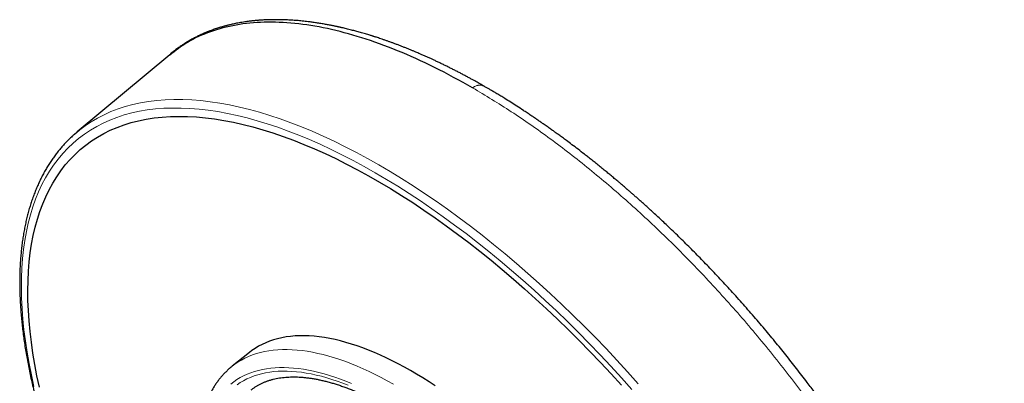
# Model space of a CAD drawing. Header units: millimetres. Extents: x 8 to 1018, y 12 to 2184.
# Tile 26 of 52: x 768 to 844, y 833 to 861. Entities that reach past the tile are written whole.
import ezdxf

# ---------------------------------------------------------------- set-up
doc = ezdxf.new("R2010")
doc.units = ezdxf.units.MM

msp = doc.modelspace()

# ---------------------------------------------------------------- linework, layer by layer
at = {"color": 7, "linetype": 'Continuous', "lineweight": 30}
for p, q in [((779.813, 857.998), (772.696, 852.06)), ((785.938, 835.08), (784.617, 834.021))]:
    msp.add_line(p, q, dxfattribs=at)
at = {"color": 8, "linetype": 'Continuous', "lineweight": 0, "flags": 128}
for points in [[(772.911, 852.233), (773.304, 852.527), (773.773, 852.84), (774.261, 853.128), (774.768, 853.389), (775.294, 853.625), (775.839, 853.834), (776.401, 854.017), (776.982, 854.174), (777.579, 854.304), (778.194, 854.408), (778.825, 854.485), (779.472, 854.535), (780.135, 854.559), (780.813, 854.556), (781.505, 854.526), (782.212, 854.469), (782.932, 854.386), (783.666, 854.276), (784.412, 854.139), (785.171, 853.976), (785.941, 853.787), (786.723, 853.571), (787.515, 853.33), (788.317, 853.062), (789.129, 852.769), (789.95, 852.45), (790.779, 852.106), (791.616, 851.737), (792.46, 851.343), (793.312, 850.924), (794.169, 850.481), (795.031, 850.014), (795.899, 849.524), (796.771, 849.01), (797.647, 848.473), (798.525, 847.914), (799.407, 847.332), (800.29, 846.729), (801.175, 846.104), (802.06, 845.459), (802.946, 844.793), (803.831, 844.106), (804.715, 843.401), (805.597, 842.676), (806.477, 841.932), (807.354, 841.17), (808.228, 840.391), (809.097, 839.595), (809.962, 838.782), (810.821, 837.953), (811.675, 837.109), (812.522, 836.25), (813.362, 835.377), (814.194, 834.49), (815.019, 833.591), (815.834, 832.679)], [(795.621, 848.915), (794.762, 849.401), (793.908, 849.863), (793.06, 850.302), (792.217, 850.716), (791.381, 851.106), (790.552, 851.472), (789.731, 851.812), (788.919, 852.128), (788.115, 852.419), (787.32, 852.683), (786.536, 852.923), (785.762, 853.136), (785, 853.324), (784.248, 853.485), (783.509, 853.62), (782.783, 853.729), (782.07, 853.812), (781.37, 853.868), (780.684, 853.897), (780.013, 853.901), (779.357, 853.877), (778.716, 853.827), (778.091, 853.751), (777.483, 853.648), (776.891, 853.519), (776.316, 853.364), (775.759, 853.183), (775.22, 852.975), (774.699, 852.742), (774.197, 852.483), (773.714, 852.199), (773.25, 851.889), (772.805, 851.554), (772.381, 851.195), (771.977, 850.81), (771.593, 850.401), (771.23, 849.969), (770.889, 849.512), (770.568, 849.032), (770.269, 848.529), (769.991, 848.002), (769.736, 847.454), (769.502, 846.883), (769.291, 846.291), (769.102, 845.677), (768.935, 845.043), (768.791, 844.388), (768.67, 843.713), (768.572, 843.019), (768.496, 842.306), (768.443, 841.574), (768.414, 840.824), (768.407, 840.056), (768.423, 839.272), (768.462, 838.471), (768.524, 837.654), (768.609, 836.822), (768.716, 835.975), (768.847, 835.114), (769, 834.239), (769.175, 833.351), (769.374, 832.451)], [(815.36, 832.236), (814.552, 833.14), (813.736, 834.03), (812.912, 834.908), (812.08, 835.773), (811.242, 836.623), (810.396, 837.459), (809.545, 838.28), (808.689, 839.084), (807.828, 839.873), (806.963, 840.644), (806.095, 841.398), (805.224, 842.135), (804.35, 842.852), (803.475, 843.551), (802.599, 844.231), (801.722, 844.89), (800.845, 845.53), (799.969, 846.148), (799.095, 846.746), (798.222, 847.321), (797.352, 847.875), (796.485, 848.406), (795.621, 848.915)], [(784.619, 834.022), (784.81, 834.169), (785.062, 834.342), (785.324, 834.5), (785.597, 834.645), (785.88, 834.776), (786.173, 834.893), (786.476, 834.995), (786.788, 835.083), (787.11, 835.157), (787.441, 835.216), (787.781, 835.261), (788.13, 835.292), (788.488, 835.308), (788.853, 835.309), (789.227, 835.296), (789.608, 835.269), (789.997, 835.227), (790.393, 835.17), (790.797, 835.099), (791.206, 835.014), (791.623, 834.914), (792.045, 834.8), (792.473, 834.672), (792.907, 834.53), (793.346, 834.374), (793.79, 834.204), (794.238, 834.021), (794.691, 833.823), (795.148, 833.613), (795.608, 833.389), (796.072, 833.151), (796.539, 832.901), (797.009, 832.638)], [(793.792, 832.684), (793.361, 832.861), (792.934, 833.024), (792.513, 833.174), (792.096, 833.31), (791.685, 833.433), (791.279, 833.542), (790.879, 833.638), (790.485, 833.72), (790.098, 833.788), (789.717, 833.842), (789.344, 833.883), (788.977, 833.909), (788.618, 833.922), (788.267, 833.921), (787.924, 833.905), (787.588, 833.876), (787.262, 833.833), (786.943, 833.776), (786.634, 833.705), (786.334, 833.62), (786.043, 833.522), (785.762, 833.41), (785.49, 833.284), (785.228, 833.145), (784.976, 832.992), (784.734, 832.826), (784.503, 832.647)], [(784.994, 832.6), (785.234, 832.761), (785.485, 832.909), (785.745, 833.043), (786.015, 833.164), (786.295, 833.271), (786.584, 833.365), (786.882, 833.446), (787.189, 833.513), (787.504, 833.566), (787.828, 833.605), (788.16, 833.631), (788.5, 833.643), (788.848, 833.642), (789.204, 833.626), (789.567, 833.597), (789.937, 833.554), (790.313, 833.498), (790.696, 833.428), (791.086, 833.344), (791.481, 833.247), (791.883, 833.136), (792.289, 833.012), (792.701, 832.875), (793.118, 832.724), (793.539, 832.561)]]:
    msp.add_lwpolyline(points, dxfattribs=at)
at = {"color": 7, "linetype": 'Continuous', "lineweight": 30, "flags": 128}
for points in [[(769.795, 832.411), (769.607, 833.293), (769.441, 834.163), (769.296, 835.02), (769.175, 835.863), (769.075, 836.693), (768.999, 837.507), (768.944, 838.307), (768.913, 839.09), (768.903, 839.857), (768.917, 840.607), (768.953, 841.34), (769.011, 842.055), (769.092, 842.752), (769.196, 843.429), (769.322, 844.087), (769.47, 844.726), (769.641, 845.344), (769.833, 845.942), (770.047, 846.519), (770.284, 847.074), (770.542, 847.607), (770.821, 848.118), (771.122, 848.607), (771.443, 849.072), (771.786, 849.515), (772.149, 849.934), (772.533, 850.329), (772.936, 850.7), (773.36, 851.047), (773.803, 851.369), (774.265, 851.667), (774.746, 851.939), (775.246, 852.186), (775.764, 852.408), (776.3, 852.605), (776.853, 852.776), (777.424, 852.921), (778.011, 853.04), (778.614, 853.133), (779.234, 853.201), (779.869, 853.242), (780.519, 853.257), (781.184, 853.247), (781.863, 853.21), (782.556, 853.147), (783.261, 853.058), (783.98, 852.943), (784.711, 852.802), (785.454, 852.636), (786.207, 852.444), (786.972, 852.226), (787.747, 851.983), (788.531, 851.715), (789.325, 851.422), (790.127, 851.104), (790.937, 850.761), (791.755, 850.394), (792.58, 850.003), (793.411, 849.588), (794.248, 849.15), (795.09, 848.688), (795.936, 848.204), (796.787, 847.696), (797.641, 847.167), (798.498, 846.615), (799.358, 846.042), (800.219, 845.448), (801.081, 844.834), (801.944, 844.198), (802.807, 843.544), (803.669, 842.869), (804.53, 842.176), (805.389, 841.464), (806.245, 840.734), (807.099, 839.987), (807.949, 839.223), (808.795, 838.442), (809.636, 837.645), (810.472, 836.833), (811.302, 836.007), (812.125, 835.166), (812.941, 834.311), (813.75, 833.443), (814.551, 832.563)], [(772.492, 851.884), (772.855, 852.189), (772.911, 852.233)], [(800.23, 832.519), (799.752, 832.831), (799.276, 833.132), (798.802, 833.42), (798.33, 833.696), (797.86, 833.96), (797.393, 834.21), (796.929, 834.447), (796.468, 834.671), (796.011, 834.882), (795.559, 835.079), (795.11, 835.263), (794.666, 835.433), (794.227, 835.589), (793.794, 835.731), (793.365, 835.859), (792.943, 835.973), (792.527, 836.072), (792.117, 836.158), (791.714, 836.229), (791.318, 836.285), (790.929, 836.327), (790.547, 836.355), (790.174, 836.368), (789.808, 836.366), (789.451, 836.35), (789.102, 836.32), (788.762, 836.275), (788.43, 836.216), (788.108, 836.142), (787.796, 836.054), (787.493, 835.951), (787.2, 835.835), (786.917, 835.704), (786.645, 835.559), (786.382, 835.4), (786.131, 835.228), (785.938, 835.08)]]:
    msp.add_lwpolyline(points, dxfattribs=at)
at = {"color": 7, "linetype": 'Continuous', "lineweight": 30}
for points, knots in [([(803.105, 855.453), (802.126, 855.995), (800.167, 857.08), (797.315, 858.355), (794.555, 859.36), (791.912, 860.062), (789.407, 860.462), (787.059, 860.554), (784.885, 860.341), (782.91, 859.816), (781.198, 859.052), (780.261, 858.321), (779.826, 857.982)], [0, 0, 0, 0, 0.101333, 0.202666, 0.303999, 0.405332, 0.506665, 0.607998, 0.709331, 0.810664, 0.911997, 1, 1, 1, 1]), ([(804.05, 855.544), (804.042, 855.549), (804.003, 855.571), (803.94, 855.607), (803.868, 855.649), (803.807, 855.684), (803.723, 855.731), (803.605, 855.798), (803.447, 855.887), (803.264, 855.989), (803.055, 856.105), (802.822, 856.232), (802.575, 856.366), (802.323, 856.499), (802.064, 856.636), (801.798, 856.773), (801.525, 856.912), (801.255, 857.048), (800.988, 857.179), (800.725, 857.308), (800.468, 857.431), (800.224, 857.545), (799.994, 857.652), (799.781, 857.75), (799.588, 857.837), (799.42, 857.912), (799.28, 857.973), (799.155, 858.028), (799.032, 858.081), (798.89, 858.143), (798.723, 858.214), (798.53, 858.295), (798.314, 858.384), (798.083, 858.478), (797.846, 858.572), (797.608, 858.666), (797.369, 858.757), (797.137, 858.844), (796.912, 858.927), (796.694, 859.006), (796.476, 859.084), (796.261, 859.158), (796.057, 859.228), (795.875, 859.289), (795.727, 859.337), (795.611, 859.375), (795.524, 859.402), (795.452, 859.425), (795.381, 859.448), (795.295, 859.475), (795.179, 859.511), (795.031, 859.556), (794.856, 859.608), (794.668, 859.663), (794.481, 859.717), (794.301, 859.767), (794.128, 859.814), (793.963, 859.858), (793.785, 859.905), (793.598, 859.952), (793.405, 860), (793.227, 860.043), (793.08, 860.077), (792.962, 860.104), (792.87, 860.125), (792.789, 860.142), (792.718, 860.158), (792.65, 860.173), (792.575, 860.189), (792.48, 860.209), (792.364, 860.232), (792.233, 860.259), (792.094, 860.286), (791.948, 860.313), (791.731, 860.353), (791.446, 860.402), (791.101, 860.457), (790.769, 860.505), (790.405, 860.552), (790.009, 860.596), (789.583, 860.636), (789.168, 860.666), (788.758, 860.687), (788.343, 860.7), (787.917, 860.704), (787.482, 860.697), (787.138, 860.683), (786.892, 860.669), (786.749, 860.659), (786.617, 860.649), (786.498, 860.639), (786.392, 860.629), (786.29, 860.62), (786.183, 860.608), (786.058, 860.594), (785.913, 860.577), (785.755, 860.556), (785.57, 860.529), (785.368, 860.498), (785.155, 860.461), (784.957, 860.423), (784.775, 860.386), (784.61, 860.35), (784.467, 860.317), (784.345, 860.288), (784.243, 860.262), (784.147, 860.237), (784.044, 860.21), (783.921, 860.176), (783.781, 860.135), (783.63, 860.089), (783.476, 860.04), (783.318, 859.988), (783.159, 859.933), (783.016, 859.881), (782.896, 859.835), (782.805, 859.8), (782.731, 859.77), (782.663, 859.742), (782.593, 859.714), (782.499, 859.674), (782.378, 859.622), (782.228, 859.554), (782.084, 859.486), (781.951, 859.421), (781.831, 859.362), (781.706, 859.297), (781.576, 859.227), (781.444, 859.154), (781.319, 859.082), (781.21, 859.018), (781.118, 858.962), (781.033, 858.91), (780.947, 858.856), (780.851, 858.793), (780.742, 858.721), (780.621, 858.639), (780.493, 858.549), (780.364, 858.455), (780.235, 858.358), (780.112, 858.263), (779.994, 858.169), (779.916, 858.104), (779.878, 858.073)], [0, 0, 0, 0, 0.000842, 0.004009, 0.006397, 0.00827, 0.010273, 0.01498, 0.02038, 0.026474, 0.033773, 0.041868, 0.050573, 0.059258, 0.067872, 0.077404, 0.086847, 0.096203, 0.105471, 0.114651, 0.123742, 0.132355, 0.140165, 0.147959, 0.154746, 0.160527, 0.165704, 0.169553, 0.173735, 0.178762, 0.184634, 0.191496, 0.199238, 0.20765, 0.216137, 0.224662, 0.233225, 0.241826, 0.24966, 0.257527, 0.265424, 0.273352, 0.280976, 0.287647, 0.293348, 0.297147, 0.300346, 0.302948, 0.3051, 0.308148, 0.312407, 0.317879, 0.324563, 0.331745, 0.338679, 0.345366, 0.351806, 0.357998, 0.363943, 0.371713, 0.379015, 0.385777, 0.391789, 0.395681, 0.399168, 0.402251, 0.404929, 0.407255, 0.41002, 0.413493, 0.418124, 0.423226, 0.428567, 0.434148, 0.439968, 0.453694, 0.467222, 0.480229, 0.492731, 0.510306, 0.527401, 0.544089, 0.560655, 0.577622, 0.595404, 0.61409, 0.633195, 0.639542, 0.645823, 0.651581, 0.656758, 0.661356, 0.665507, 0.670121, 0.67568, 0.682184, 0.689567, 0.696938, 0.707372, 0.717165, 0.726319, 0.734835, 0.742646, 0.749603, 0.755174, 0.760039, 0.764242, 0.769046, 0.77504, 0.782224, 0.789692, 0.79738, 0.805289, 0.813417, 0.821446, 0.827141, 0.831841, 0.835545, 0.838817, 0.842468, 0.846505, 0.85363, 0.861708, 0.870718, 0.876915, 0.883472, 0.89039, 0.897668, 0.905308, 0.91272, 0.918891, 0.924268, 0.92903, 0.934157, 0.939799, 0.946705, 0.954254, 0.962448, 0.970955, 0.978979, 0.98649, 0.993494, 1, 1, 1, 1]), ([(838.855, 784.41), (838.893, 784.44), (838.97, 784.499), (839.072, 784.58), (839.158, 784.65), (839.227, 784.707), (839.281, 784.752), (839.326, 784.79), (839.373, 784.83), (839.432, 784.88), (839.504, 784.943), (839.583, 785.012), (839.657, 785.079), (839.722, 785.138), (839.783, 785.195), (839.854, 785.262), (839.937, 785.341), (840.026, 785.428), (840.105, 785.507), (840.176, 785.579), (840.247, 785.652), (840.323, 785.732), (840.399, 785.813), (840.467, 785.888), (840.524, 785.952), (840.576, 786.01), (840.632, 786.073), (840.697, 786.149), (840.777, 786.243), (840.864, 786.348), (840.952, 786.457), (841.051, 786.583), (841.167, 786.734), (841.296, 786.91), (841.407, 787.067), (841.498, 787.199), (841.574, 787.313), (841.653, 787.435), (841.732, 787.559), (841.809, 787.684), (841.881, 787.803), (841.947, 787.916), (842.005, 788.018), (842.057, 788.11), (842.105, 788.198), (842.156, 788.291), (842.212, 788.397), (842.273, 788.516), (842.338, 788.645), (842.412, 788.795), (842.49, 788.961), (842.572, 789.141), (842.647, 789.314), (842.715, 789.475), (842.773, 789.617), (842.823, 789.745), (842.871, 789.87), (842.921, 790.004), (842.972, 790.143), (843.022, 790.285), (843.071, 790.432), (843.124, 790.592), (843.178, 790.765), (843.228, 790.929), (843.27, 791.073), (843.302, 791.188), (843.329, 791.288), (843.353, 791.376), (843.38, 791.478), (843.412, 791.606), (843.451, 791.765), (843.492, 791.94), (843.534, 792.125), (843.574, 792.319), (843.612, 792.509), (843.648, 792.696), (843.679, 792.87), (843.706, 793.034), (843.73, 793.181), (843.75, 793.309), (843.766, 793.421), (843.783, 793.54), (843.802, 793.683), (843.825, 793.865), (843.85, 794.075), (843.878, 794.337), (843.906, 794.645), (843.932, 794.989), (843.954, 795.338), (843.968, 795.634), (843.977, 795.877), (843.982, 796.065), (843.986, 796.251), (843.988, 796.43), (843.989, 796.593), (843.989, 796.733), (843.989, 796.85), (843.988, 796.942), (843.987, 797.016), (843.986, 797.084), (843.985, 797.162), (843.983, 797.27), (843.98, 797.412), (843.975, 797.589), (843.967, 797.788), (843.955, 798.071), (843.936, 798.428), (843.907, 798.852), (843.873, 799.265), (843.835, 799.675), (843.79, 800.097), (843.736, 800.547), (843.671, 801.037), (843.593, 801.568), (843.5, 802.142), (843.412, 802.636), (843.338, 803.028), (843.286, 803.293), (843.238, 803.532), (843.194, 803.742), (843.155, 803.927), (843.121, 804.085), (843.092, 804.215), (843.07, 804.316), (843.05, 804.403), (843.029, 804.496), (843.002, 804.615), (842.967, 804.762), (842.926, 804.939), (842.877, 805.138), (842.822, 805.362), (842.76, 805.612), (842.689, 805.887), (842.611, 806.184), (842.526, 806.495), (842.438, 806.813), (842.347, 807.132), (842.18, 807.706), (841.923, 808.543), (841.559, 809.649), (841.164, 810.768), (840.74, 811.901), (840.287, 813.044), (839.844, 814.106), (839.423, 815.071), (839.037, 815.927), (838.652, 816.753), (838.269, 817.55), (837.89, 818.316), (837.523, 819.04), (837.168, 819.725), (836.826, 820.369), (836.493, 820.984), (836.167, 821.575), (835.838, 822.159), (835.496, 822.758), (835.131, 823.384), (834.735, 824.051), (834.307, 824.759), (833.844, 825.508), (833.353, 826.288), (832.83, 827.098), (832.277, 827.937), (831.722, 828.76), (831.167, 829.566), (830.616, 830.349), (830.04, 831.151), (829.443, 831.965), (828.768, 832.866), (828.018, 833.844), (827.19, 834.894), (826.331, 835.956), (825.438, 837.028), (824.513, 838.108), (823.576, 839.172), (822.629, 840.218), (821.706, 841.207), (820.81, 842.143), (819.942, 843.025), (819.069, 843.891), (818.354, 844.582), (817.81, 845.098), (817.446, 845.438), (817.107, 845.753), (816.794, 846.041), (816.505, 846.304), (816.241, 846.542), (815.992, 846.765), (815.76, 846.971), (815.549, 847.157), (815.372, 847.312), (815.231, 847.435), (815.125, 847.528), (815.054, 847.589), (814.995, 847.641), (814.925, 847.701), (814.827, 847.786), (814.702, 847.893), (814.537, 848.034), (814.326, 848.213), (814.064, 848.435), (813.789, 848.664), (813.506, 848.899), (813.22, 849.134), (812.916, 849.382), (812.606, 849.632), (812.299, 849.877), (812.003, 850.111), (811.642, 850.394), (811.224, 850.716), (810.758, 851.07), (810.358, 851.37), (810.019, 851.62), (809.741, 851.824), (809.489, 852.006), (809.282, 852.155), (809.114, 852.275), (808.974, 852.375), (808.835, 852.473), (808.686, 852.577), (808.52, 852.694), (808.328, 852.827), (808.108, 852.979), (807.858, 853.149), (807.584, 853.334), (807.298, 853.525), (806.938, 853.764), (806.516, 854.038), (806.04, 854.342), (805.625, 854.601), (805.269, 854.82), (804.972, 855), (804.701, 855.163), (804.495, 855.285), (804.347, 855.371), (804.251, 855.428), (804.152, 855.485), (804.086, 855.523), (804.05, 855.544)], [0, 0, 0, 0, 0.002052, 0.004014, 0.005893, 0.007516, 0.008532, 0.009341, 0.010265, 0.011423, 0.013108, 0.014936, 0.016573, 0.018011, 0.01928, 0.020687, 0.022912, 0.025129, 0.027009, 0.028616, 0.030343, 0.032261, 0.034338, 0.036195, 0.037573, 0.038789, 0.040257, 0.042018, 0.044071, 0.046798, 0.049274, 0.051499, 0.055304, 0.059411, 0.063207, 0.065614, 0.068007, 0.070542, 0.073398, 0.075867, 0.078458, 0.080815, 0.082894, 0.084729, 0.086388, 0.088264, 0.090389, 0.092766, 0.095385, 0.09803, 0.101622, 0.105085, 0.108417, 0.111498, 0.114171, 0.116404, 0.118642, 0.121114, 0.123822, 0.126242, 0.128885, 0.131754, 0.134847, 0.13809, 0.140388, 0.142394, 0.144109, 0.14554, 0.14697, 0.149371, 0.152099, 0.15511, 0.158234, 0.161454, 0.164768, 0.167685, 0.17062, 0.173291, 0.175655, 0.177711, 0.179458, 0.180995, 0.183425, 0.186291, 0.189594, 0.193333, 0.198564, 0.203836, 0.209111, 0.21439, 0.217156, 0.219923, 0.222691, 0.225389, 0.227763, 0.229793, 0.231477, 0.232816, 0.23381, 0.234636, 0.235756, 0.237192, 0.239291, 0.241831, 0.244771, 0.247748, 0.253855, 0.259749, 0.26543, 0.270901, 0.276535, 0.282582, 0.289044, 0.296108, 0.303609, 0.311545, 0.315302, 0.318706, 0.321746, 0.32442, 0.32673, 0.32878, 0.33042, 0.33165, 0.332581, 0.333723, 0.335131, 0.337061, 0.339269, 0.341756, 0.344521, 0.347629, 0.351027, 0.354715, 0.358589, 0.362471, 0.366357, 0.370246, 0.383394, 0.396583, 0.409813, 0.423086, 0.436404, 0.449736, 0.459915, 0.469731, 0.479185, 0.488278, 0.49701, 0.505381, 0.513037, 0.520366, 0.527367, 0.534041, 0.540541, 0.547341, 0.554472, 0.561936, 0.570111, 0.57865, 0.587552, 0.596816, 0.606443, 0.616432, 0.625262, 0.634356, 0.643714, 0.65332, 0.662971, 0.675589, 0.688185, 0.700759, 0.714208, 0.727633, 0.741034, 0.754412, 0.767769, 0.779651, 0.791517, 0.803367, 0.815201, 0.820392, 0.825248, 0.829764, 0.833941, 0.837777, 0.841273, 0.844429, 0.847681, 0.850469, 0.852793, 0.854654, 0.856051, 0.856983, 0.857467, 0.858384, 0.859722, 0.86136, 0.863281, 0.866224, 0.869653, 0.873569, 0.877, 0.880735, 0.884773, 0.888891, 0.892878, 0.896734, 0.90046, 0.90695, 0.912999, 0.918607, 0.922524, 0.92618, 0.929452, 0.932306, 0.934254, 0.93598, 0.93775, 0.93965, 0.941751, 0.944229, 0.947085, 0.95032, 0.953933, 0.957736, 0.961442, 0.967971, 0.97416, 0.980006, 0.984167, 0.988058, 0.991605, 0.994806, 0.996131, 0.997387, 0.998591, 1, 1, 1, 1]), ([(772.485, 851.876), (772.429, 851.827), (772.286, 851.701), (772.064, 851.488), (771.82, 851.239), (771.583, 850.98), (771.354, 850.713), (771.132, 850.436), (770.919, 850.151), (770.713, 849.857), (770.516, 849.555), (770.326, 849.243), (770.145, 848.923), (769.971, 848.595), (769.806, 848.258), (769.649, 847.912), (769.5, 847.559), (769.36, 847.197), (769.228, 846.827), (769.104, 846.449), (768.989, 846.063), (768.882, 845.669), (768.784, 845.268), (768.695, 844.859), (768.614, 844.443), (768.542, 844.019), (768.478, 843.588), (768.424, 843.15), (768.377, 842.705), (768.34, 842.253), (768.311, 841.795), (768.291, 841.33), (768.28, 840.859), (768.277, 840.381), (768.283, 839.897), (768.298, 839.407), (768.321, 838.911), (768.353, 838.409), (768.394, 837.901), (768.443, 837.388), (768.501, 836.87), (768.567, 836.346), (768.642, 835.817), (768.726, 835.283), (768.818, 834.745), (768.918, 834.201), (769.027, 833.653), (769.144, 833.1), (769.27, 832.543), (769.404, 831.982), (769.546, 831.417), (769.697, 830.848), (769.855, 830.275), (770.022, 829.698), (770.197, 829.118), (770.38, 828.535), (770.572, 827.948), (770.771, 827.359), (770.978, 826.766), (771.193, 826.171), (771.415, 825.573), (771.646, 824.972), (771.884, 824.369), (772.129, 823.764), (772.383, 823.157), (772.643, 822.548), (772.912, 821.937), (773.187, 821.325), (773.47, 820.711), (773.76, 820.096), (774.057, 819.48), (774.361, 818.863), (774.673, 818.245), (774.991, 817.627), (775.316, 817.007), (775.647, 816.388), (775.986, 815.768), (776.331, 815.148), (776.682, 814.529), (777.04, 813.909), (777.404, 813.29), (777.774, 812.672), (778.151, 812.054), (778.533, 811.437), (778.922, 810.821), (779.316, 810.207), (779.716, 809.593), (780.122, 808.981), (780.533, 808.371), (780.949, 807.763), (781.371, 807.156), (781.798, 806.552), (782.231, 805.949), (782.668, 805.35), (783.11, 804.752), (783.557, 804.158), (784.008, 803.566), (784.464, 802.977), (784.925, 802.392), (785.39, 801.809), (785.859, 801.23), (786.332, 800.655), (786.809, 800.083), (787.29, 799.516), (787.775, 798.952), (788.263, 798.392), (788.755, 797.837), (789.251, 797.286), (789.749, 796.74), (790.251, 796.198), (790.755, 795.661), (791.263, 795.129), (791.773, 794.602), (792.286, 794.081), (792.801, 793.565), (793.318, 793.054), (793.838, 792.549), (794.36, 792.05), (794.884, 791.556), (795.382, 791.094), (795.706, 790.799), (795.855, 790.664)], [0, 0, 0, 0, 0.005336, 0.013628, 0.021922, 0.03022, 0.038522, 0.046831, 0.055147, 0.06347, 0.071802, 0.080144, 0.088494, 0.096854, 0.105225, 0.113604, 0.121994, 0.130392, 0.138799, 0.147215, 0.155639, 0.16407, 0.172507, 0.180951, 0.189401, 0.197855, 0.206314, 0.214776, 0.223242, 0.231711, 0.240182, 0.248656, 0.25713, 0.265607, 0.274084, 0.282561, 0.291039, 0.299518, 0.307996, 0.316474, 0.324952, 0.333429, 0.341906, 0.350382, 0.358858, 0.367332, 0.375806, 0.384279, 0.392751, 0.401222, 0.409693, 0.418162, 0.42663, 0.435098, 0.443565, 0.45203, 0.460495, 0.468959, 0.477422, 0.485884, 0.494345, 0.502806, 0.511266, 0.519725, 0.528183, 0.536641, 0.545098, 0.553554, 0.56201, 0.570465, 0.578919, 0.587373, 0.595826, 0.604279, 0.612731, 0.621183, 0.629634, 0.638085, 0.646536, 0.654986, 0.663435, 0.671885, 0.680334, 0.688783, 0.697231, 0.705679, 0.714127, 0.722575, 0.731022, 0.73947, 0.747917, 0.756364, 0.764811, 0.773257, 0.781704, 0.79015, 0.798597, 0.807043, 0.815489, 0.823936, 0.832382, 0.840828, 0.849275, 0.857721, 0.866168, 0.874614, 0.883061, 0.891508, 0.899954, 0.908401, 0.916849, 0.925296, 0.933744, 0.942191, 0.950639, 0.959088, 0.967536, 0.975985, 0.984434, 0.992884, 1, 1, 1, 1]), ([(784.62, 834.022), (784.569, 833.981), (784.449, 833.884), (784.267, 833.72), (784.074, 833.532), (783.889, 833.335), (783.712, 833.129), (783.542, 832.914), (783.381, 832.691), (783.227, 832.458), (783.082, 832.217), (782.945, 831.967), (782.816, 831.709), (782.695, 831.442), (782.583, 831.167), (782.48, 830.883), (782.385, 830.592), (782.299, 830.292), (782.222, 829.984), (782.154, 829.669), (782.095, 829.346), (782.046, 829.016), (782.005, 828.679), (781.973, 828.335), (781.951, 827.984), (781.938, 827.627), (781.934, 827.264), (781.939, 826.895), (781.953, 826.52), (781.976, 826.14), (782.008, 825.754), (782.05, 825.364), (782.1, 824.968), (782.158, 824.568), (782.226, 824.163), (782.302, 823.754), (782.387, 823.341), (782.481, 822.924), (782.583, 822.503), (782.693, 822.078), (782.812, 821.651), (782.939, 821.22), (783.074, 820.785), (783.217, 820.349), (783.368, 819.909), (783.527, 819.467), (783.694, 819.023), (783.869, 818.576), (784.051, 818.128), (784.241, 817.678), (784.439, 817.227), (784.644, 816.774), (784.856, 816.32), (785.075, 815.865), (785.301, 815.41), (785.534, 814.953), (785.774, 814.497), (786.021, 814.041), (786.274, 813.584), (786.534, 813.128), (786.801, 812.672), (787.073, 812.217), (787.351, 811.763), (787.636, 811.31), (787.926, 810.858), (788.222, 810.408), (788.524, 809.96), (788.831, 809.513), (789.143, 809.068), (789.461, 808.626), (789.783, 808.186), (790.111, 807.749), (790.443, 807.315), (790.779, 806.884), (791.12, 806.456), (791.465, 806.032), (791.815, 805.611), (792.168, 805.194), (792.525, 804.781), (792.886, 804.373), (793.25, 803.969), (793.617, 803.569), (793.988, 803.175), (794.361, 802.785), (794.737, 802.4), (795.116, 802.021), (795.497, 801.647), (795.881, 801.279), (796.267, 800.917), (796.654, 800.561), (797.012, 800.238), (797.241, 800.037), (797.34, 799.95)], [0, 0, 0, 0, 0.0076425, 0.0181755, 0.0287124, 0.0392615, 0.0498307, 0.0604275, 0.0710588, 0.0817306, 0.0924478, 0.1032146, 0.1140336, 0.1249065, 0.1358338, 0.1468149, 0.157848, 0.1689306, 0.1800594, 0.1912305, 0.2024398, 0.2136827, 0.2249548, 0.2362517, 0.247569, 0.2589029, 0.2702498, 0.2816064, 0.2929697, 0.3043373, 0.3157071, 0.3270768, 0.3384448, 0.3498101, 0.3611715, 0.3725284, 0.3838802, 0.3952266, 0.4065671, 0.4179017, 0.4292303, 0.4405527, 0.4518691, 0.4631794, 0.4744839, 0.4857827, 0.4970759, 0.5083637, 0.5196464, 0.5309241, 0.542197, 0.5534654, 0.5647294, 0.5759894, 0.5872455, 0.5984979, 0.6097468, 0.6209926, 0.6322352, 0.6434751, 0.6547123, 0.6659471, 0.6771796, 0.68841, 0.6996386, 0.7108655, 0.7220909, 0.7333149, 0.7445377, 0.7557596, 0.7669806, 0.7782009, 0.7894207, 0.8006402, 0.8118595, 0.8230788, 0.8342981, 0.8455178, 0.8567378, 0.8679584, 0.8791798, 0.890402, 0.9016253, 0.9128499, 0.9240759, 0.9353035, 0.9465328, 0.9577641, 0.9689976, 0.9802333, 0.9914716, 1, 1, 1, 1]), ([(786.08, 832.198), (786.108, 832.221), (786.193, 832.29), (786.342, 832.395), (786.527, 832.514), (786.719, 832.622), (786.918, 832.721), (787.123, 832.811), (787.335, 832.891), (787.552, 832.962), (787.776, 833.023), (788.006, 833.076), (788.241, 833.119), (788.483, 833.153), (788.73, 833.178), (788.983, 833.195), (789.242, 833.202), (789.507, 833.2), (789.778, 833.19), (790.054, 833.17), (790.336, 833.141), (790.624, 833.104), (790.917, 833.057), (791.215, 833.001), (791.519, 832.936), (791.828, 832.862), (792.141, 832.778), (792.46, 832.686), (792.783, 832.584), (793.11, 832.473), (793.442, 832.353), (793.777, 832.224), (794.117, 832.085), (794.46, 831.938), (794.807, 831.781), (795.157, 831.616), (795.51, 831.441), (795.866, 831.258), (796.225, 831.066), (796.586, 830.865), (796.95, 830.656), (797.315, 830.438), (797.682, 830.211), (798.052, 829.977), (798.422, 829.734), (798.794, 829.483), (799.166, 829.224), (799.54, 828.957), (799.914, 828.682), (800.288, 828.4), (800.663, 828.11), (801.038, 827.813), (801.412, 827.509), (801.786, 827.198), (802.159, 826.88), (802.532, 826.555), (802.903, 826.224), (803.274, 825.887), (803.642, 825.543), (804.009, 825.193), (804.375, 824.838), (804.738, 824.477), (805.099, 824.11), (805.457, 823.738), (805.813, 823.362), (806.166, 822.98), (806.517, 822.593), (806.863, 822.203), (807.207, 821.807), (807.547, 821.408), (807.883, 821.005), (808.216, 820.598), (808.544, 820.188), (808.868, 819.775), (809.188, 819.359), (809.503, 818.94), (809.813, 818.518), (810.118, 818.094), (810.419, 817.668), (810.714, 817.24), (811.004, 816.81), (811.288, 816.379), (811.566, 815.947), (811.839, 815.514), (812.106, 815.08), (812.366, 814.645), (812.621, 814.21), (812.869, 813.776), (813.11, 813.341), (813.345, 812.907), (813.574, 812.473), (813.795, 812.04), (814.01, 811.609), (814.217, 811.179), (814.417, 810.75), (814.61, 810.323), (814.796, 809.899), (814.974, 809.476), (815.145, 809.056), (815.308, 808.639), (815.464, 808.225), (815.611, 807.814), (815.751, 807.406), (815.883, 807.003), (816.008, 806.603), (816.124, 806.207), (816.232, 805.815), (816.333, 805.428), (816.425, 805.046), (816.509, 804.669), (816.585, 804.298), (816.653, 803.931), (816.713, 803.57), (816.765, 803.215), (816.809, 802.866), (816.845, 802.524), (816.873, 802.188), (816.892, 801.858), (816.904, 801.535), (816.908, 801.219), (816.905, 800.91), (816.893, 800.608), (816.874, 800.314), (816.847, 800.027), (816.813, 799.748), (816.771, 799.476), (816.722, 799.212), (816.665, 798.956), (816.601, 798.708), (816.53, 798.468), (816.452, 798.235), (816.366, 798.011), (816.274, 797.794), (816.174, 797.585), (816.067, 797.384), (815.952, 797.191), (815.83, 797.005), (815.701, 796.827), (815.563, 796.658), (815.418, 796.496), (815.265, 796.342), (815.127, 796.216), (815.037, 796.145), (815.004, 796.118)], [0, 0, 0, 0, 0.003901, 0.011683, 0.01945, 0.027183, 0.034866, 0.042488, 0.05004, 0.057523, 0.064937, 0.072287, 0.079578, 0.086817, 0.094009, 0.101163, 0.108282, 0.115374, 0.122443, 0.129493, 0.136528, 0.143552, 0.150568, 0.157578, 0.164584, 0.171588, 0.178591, 0.185594, 0.192598, 0.199605, 0.206614, 0.213627, 0.220643, 0.227663, 0.234688, 0.241717, 0.24875, 0.255788, 0.26283, 0.269877, 0.276928, 0.283983, 0.291043, 0.298106, 0.305173, 0.312244, 0.319319, 0.326397, 0.333478, 0.340563, 0.34765, 0.354741, 0.361833, 0.368929, 0.376027, 0.383127, 0.390229, 0.397333, 0.404438, 0.411546, 0.418655, 0.425765, 0.432877, 0.43999, 0.447103, 0.454218, 0.461334, 0.46845, 0.475567, 0.482684, 0.489802, 0.49692, 0.504038, 0.511156, 0.518274, 0.525391, 0.532509, 0.539625, 0.546742, 0.553857, 0.560972, 0.568086, 0.575198, 0.58231, 0.58942, 0.596529, 0.603636, 0.610742, 0.617846, 0.624948, 0.632048, 0.639145, 0.646241, 0.653333, 0.660423, 0.667511, 0.674595, 0.681676, 0.688754, 0.695828, 0.702899, 0.709966, 0.717029, 0.724088, 0.731143, 0.738193, 0.745239, 0.752281, 0.759317, 0.76635, 0.773377, 0.7804, 0.787418, 0.794432, 0.801442, 0.808448, 0.815451, 0.82245, 0.829448, 0.836444, 0.843441, 0.850437, 0.857437, 0.86444, 0.871449, 0.878467, 0.885497, 0.892542, 0.899606, 0.906693, 0.913809, 0.920959, 0.928148, 0.935384, 0.942672, 0.950019, 0.95743, 0.964908, 0.972456, 0.980072, 0.98775, 0.995479, 1, 1, 1, 1])]:
    msp.add_open_spline(points, degree=3, knots=knots, dxfattribs=at)
at = {"color": 8, "linetype": 'Continuous', "lineweight": 0}
for points, knots in [([(804.049, 855.543), (804.042, 855.547), (804.01, 855.569), (803.946, 855.597), (803.859, 855.629), (803.767, 855.65), (803.659, 855.662), (803.556, 855.657), (803.46, 855.638), (803.366, 855.61), (803.27, 855.566), (803.176, 855.507), (803.129, 855.47), (803.105, 855.451)], [0, 0, 0, 0, 0.029198, 0.133787, 0.238755, 0.345145, 0.45217, 0.592183, 0.663502, 0.73531, 0.865019, 0.932128, 1, 1, 1, 1]), ([(803.105, 855.453), (804.094, 854.859), (806.072, 853.671), (809.079, 851.564), (812.085, 849.24), (815.072, 846.692), (818.015, 843.947), (820.891, 841.024), (823.677, 837.947), (826.352, 834.739), (828.895, 831.427), (831.286, 828.035), (833.506, 824.591), (835.538, 821.121), (837.366, 817.653), (838.975, 814.213), (840.353, 810.829), (841.49, 807.527), (842.376, 804.333), (843.004, 801.272), (843.37, 798.368), (843.47, 795.644), (843.304, 793.12), (842.872, 790.818), (842.181, 788.753), (841.227, 786.951), (840.129, 785.49), (839.241, 784.768), (838.847, 784.447)], [0, 0, 0, 0, 0.03876, 0.077519, 0.116279, 0.155038, 0.193798, 0.232557, 0.271317, 0.310076, 0.348836, 0.387595, 0.426355, 0.465114, 0.503874, 0.542633, 0.581393, 0.620152, 0.658912, 0.697671, 0.736431, 0.775191, 0.81395, 0.85271, 0.891469, 0.930229, 0.968988, 1, 1, 1, 1])]:
    msp.add_open_spline(points, degree=3, knots=knots, dxfattribs=at)

doc.saveas('drawing.dxf')
